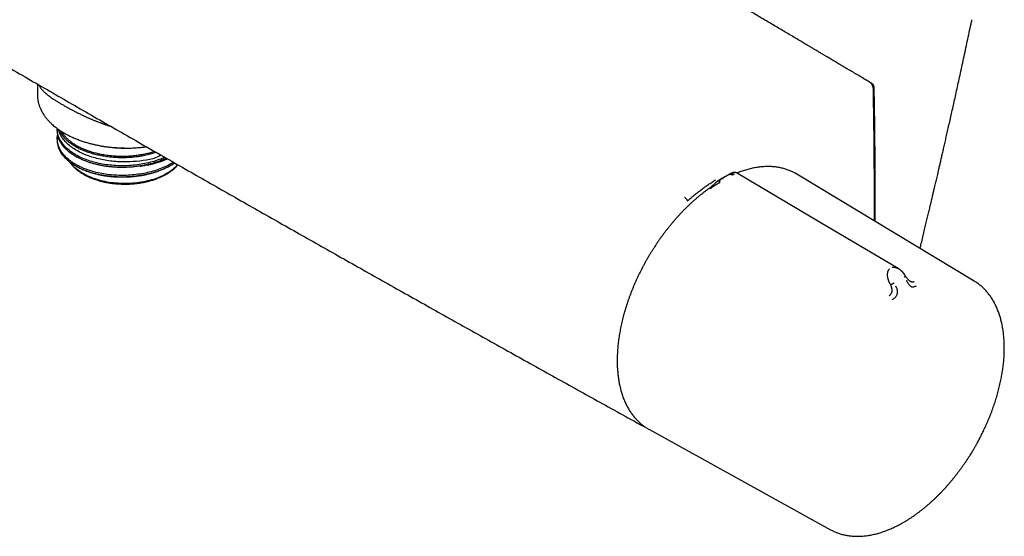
# Model space of a CAD drawing. Header units: millimetres. Extents: x 8 to 871, y 12 to 1888.
# Tile 2 of 114: x 719 to 871, y 81 to 161. Entities that reach past the tile are written whole.
import ezdxf

# ---------------------------------------------------------------- set-up
doc = ezdxf.new("R2010")
doc.units = ezdxf.units.MM

msp = doc.modelspace()

# ---------------------------------------------------------------- linework, layer by layer
at = {"color": 7, "linetype": 'Continuous', "lineweight": 30}
for p, q in [((722.12, 150.87), (722.12, 149.21)), ((850.33, 151.21), (850.41, 151.17)), ((728.09, 139.68), (728.22, 139.61)), ((829.01, 137.08), (828.11, 136.57)), ((829.01, 137.08), (829.02, 137.08)), ((839.17, 136.98), (838.93, 137.12)), ((866.52, 120.5), (839.17, 136.98)), ((826.99, 135.91), (827.08, 135.96)), ((827.04, 135.95), (827.01, 135.93)), ((828.08, 136.57), (828.05, 136.56)), ((821.87, 133.4), (821.88, 133.41)), ((853.53, 120.12), (853.62, 119.93)), ((815.1, 98.36), (815.08, 98.37)), ((816.39, 97.62), (816.44, 97.6)), ((816.4, 97.62), (816.44, 97.6)), ((816.44, 97.6), (844.38, 82.16))]:
    msp.add_line(p, q, dxfattribs=at)
at = {"color": 7, "linetype": 'Continuous', "lineweight": 30, "flags": 128}
for points in [[(743.75, 138.45), (743.68, 138.37), (743.53, 138.2), (743.35, 138.03), (743.17, 137.87), (742.98, 137.71), (742.78, 137.55), (742.57, 137.4), (742.35, 137.26), (742.12, 137.12), (741.88, 136.98), (741.64, 136.85), (741.38, 136.73), (741.12, 136.61), (740.85, 136.49), (740.57, 136.38), (740.29, 136.28), (740, 136.18), (739.7, 136.09), (739.4, 136.01), (739.09, 135.93), (738.78, 135.86), (738.46, 135.8), (738.14, 135.74), (737.82, 135.69), (737.49, 135.65), (737.17, 135.61), (736.83, 135.58), (736.5, 135.56), (736.17, 135.54), (735.83, 135.53), (735.5, 135.53), (735.16, 135.54), (734.83, 135.55), (734.5, 135.57), (734.17, 135.6), (733.84, 135.63), (733.51, 135.67), (733.18, 135.72), (732.86, 135.77), (732.55, 135.84), (732.23, 135.9), (731.92, 135.98), (731.62, 136.06), (731.32, 136.15), (731.03, 136.24), (730.74, 136.34), (730.46, 136.45), (730.19, 136.56), (729.92, 136.68), (729.66, 136.8), (729.41, 136.93), (729.17, 137.06), (728.94, 137.2), (728.71, 137.34), (728.5, 137.49), (728.29, 137.64), (728.1, 137.8), (727.91, 137.96), (727.74, 138.13), (727.57, 138.3), (727.42, 138.47), (727.28, 138.64), (727.17, 138.79)], [(854.81, 122.42), (842.77, 129.55), (829.88, 137.17)]]:
    msp.add_lwpolyline(points, dxfattribs=at)
at = {"color": 7, "linetype": 'Continuous', "lineweight": 30}
for points, knots in [([(850.36, 151.19), (850.08, 151.36), (849.53, 151.69), (848.73, 152.17), (847.95, 152.63), (847.2, 153.07), (846.48, 153.5), (845.79, 153.91), (845.15, 154.29), (844.55, 154.65), (844, 154.98), (843.46, 155.29), (842.96, 155.59), (842.48, 155.88), (842.02, 156.15), (841.59, 156.4), (841.18, 156.65), (840.8, 156.87), (840.44, 157.08), (840.1, 157.29), (839.35, 157.73), (838.17, 158.43), (836.55, 159.39), (834.89, 160.37), (833.22, 161.36), (828.1, 164.39), (819.97, 169.18), (808.84, 175.73), (797.45, 182.4), (785.39, 189.44), (772.64, 196.85), (760.09, 204.11), (747.73, 211.23), (735.56, 218.22), (723.39, 225.17), (711.71, 231.82), (700.52, 238.17), (693.09, 242.37), (688.93, 244.71), (688.05, 245.2), (687.17, 245.7), (686.3, 246.19), (685.44, 246.68), (684.63, 247.13), (683.87, 247.56), (683.17, 247.96), (682.61, 248.27), (682.2, 248.5), (681.94, 248.65), (681.68, 248.79), (681.42, 248.94), (681.16, 249.09), (680.85, 249.26), (680.5, 249.46), (680.09, 249.69), (679.64, 249.94), (679.17, 250.2), (678.66, 250.49), (678.13, 250.79), (677.58, 251.1), (677.01, 251.42), (676.41, 251.75), (675.78, 252.1), (675.13, 252.47), (674.44, 252.86), (673.73, 253.26), (672.99, 253.67), (672.22, 254.11), (671.42, 254.55), (670.6, 255.01), (669.76, 255.48), (668.89, 255.97), (668.3, 256.3), (668, 256.47)], [0, 0, 0, 0, 0.004586, 0.009011, 0.013275, 0.017379, 0.021322, 0.025104, 0.028726, 0.031905, 0.034948, 0.037857, 0.040631, 0.04327, 0.045774, 0.048143, 0.050377, 0.052476, 0.05444, 0.056279, 0.058096, 0.066758, 0.075706, 0.084812, 0.094017, 0.103224, 0.168981, 0.227694, 0.286406, 0.356302, 0.426198, 0.496094, 0.562813, 0.629531, 0.69625, 0.762969, 0.821681, 0.880394, 0.885216, 0.890038, 0.894861, 0.899679, 0.904412, 0.909028, 0.912992, 0.916866, 0.920649, 0.92211, 0.923557, 0.92499, 0.926409, 0.927825, 0.929331, 0.931406, 0.93366, 0.936093, 0.938704, 0.941493, 0.944461, 0.947423, 0.950544, 0.953823, 0.95726, 0.960857, 0.964612, 0.968526, 0.972598, 0.976829, 0.981219, 0.985685, 0.990303, 0.995075, 1, 1, 1, 1]), ([(631.79, 204.17), (632.26, 203.88), (633.76, 202.98), (637.52, 200.72), (643.05, 197.4), (649.8, 193.36), (656.56, 189.32), (663.33, 185.3), (670.1, 181.29), (676.88, 177.28), (683.66, 173.29), (690.44, 169.3), (697.24, 165.33), (704.04, 161.36), (710.84, 157.4), (717.65, 153.46), (724.47, 149.52), (731.29, 145.59), (738.12, 141.67), (744.95, 137.76), (751.78, 133.86), (758.63, 129.97), (765.48, 126.09), (772.33, 122.22), (779.19, 118.36), (786.05, 114.5), (792.92, 110.66), (799.8, 106.83), (806.67, 103.01), (811.78, 100.18), (814.58, 98.63), (815.09, 98.35)], [0, 0, 0, 0, 0.007783, 0.024902, 0.062086, 0.09927, 0.136455, 0.17364, 0.210826, 0.248011, 0.285197, 0.322384, 0.35957, 0.396757, 0.433943, 0.47113, 0.508317, 0.545504, 0.58269, 0.619877, 0.657064, 0.69425, 0.731436, 0.768623, 0.805808, 0.842994, 0.880179, 0.917364, 0.954548, 0.991732, 1, 1, 1, 1]), ([(858.17, 125.53), (858.22, 125.71), (858.34, 126.22), (858.54, 127.03), (858.76, 127.97), (858.98, 128.87), (859.18, 129.73), (859.38, 130.55), (859.57, 131.34), (859.74, 132.08), (859.91, 132.79), (860.07, 133.45), (860.21, 134.08), (860.34, 134.63), (860.46, 135.11), (860.55, 135.53), (860.65, 135.92), (860.74, 136.32), (860.84, 136.74), (860.95, 137.22), (861.07, 137.75), (861.21, 138.36), (861.36, 139), (861.51, 139.68), (861.68, 140.39), (861.85, 141.14), (862.03, 141.92), (862.22, 142.76), (862.42, 143.64), (862.63, 144.58), (862.85, 145.56), (863.08, 146.58), (863.32, 147.64), (863.56, 148.74), (863.81, 149.87), (864.07, 151.05), (864.34, 152.27), (864.61, 153.53), (864.89, 154.83), (865.17, 156.14), (865.46, 157.46), (865.74, 158.8), (865.98, 159.91), (866.12, 160.59), (866.17, 160.8)], [0, 0, 0, 0, 0.015325, 0.043217, 0.069999, 0.09567, 0.12023, 0.143678, 0.166016, 0.187243, 0.207359, 0.226364, 0.244259, 0.261042, 0.27345, 0.285172, 0.296214, 0.307386, 0.319246, 0.331794, 0.347966, 0.365153, 0.383358, 0.402578, 0.422815, 0.444068, 0.466338, 0.489623, 0.515108, 0.541707, 0.569422, 0.598252, 0.628197, 0.659257, 0.691432, 0.724722, 0.759127, 0.794647, 0.831281, 0.86903, 0.905643, 0.943247, 0.981841, 1, 1, 1, 1]), ([(722.31, 150.77), (722.32, 150.75), (722.35, 150.68), (722.42, 150.55), (722.52, 150.39), (722.65, 150.2), (722.81, 150.02), (722.99, 149.82), (723.18, 149.64), (723.33, 149.5), (723.46, 149.4), (723.55, 149.32), (723.64, 149.25), (723.73, 149.17), (723.83, 149.1), (723.92, 149.03), (724.02, 148.95), (724.19, 148.83), (724.44, 148.66), (724.8, 148.42), (725.2, 148.17), (725.62, 147.91), (726.05, 147.67), (726.46, 147.43), (726.88, 147.2), (727.32, 146.96), (727.79, 146.71), (728.29, 146.46), (728.82, 146.2), (729.37, 145.94), (729.81, 145.74), (730.12, 145.6), (730.3, 145.52), (730.49, 145.44), (730.68, 145.36), (730.88, 145.28), (731.08, 145.2), (731.28, 145.12), (731.48, 145.04), (731.67, 144.97), (731.87, 144.89), (732.07, 144.82), (732.24, 144.76), (732.43, 144.69), (732.68, 144.61), (732.99, 144.5), (733.24, 144.42), (733.39, 144.37), (733.43, 144.36)], [0, 0, 0, 0, 0.008539, 0.036212, 0.063725, 0.093033, 0.127193, 0.15925, 0.189205, 0.217063, 0.229294, 0.24142, 0.253443, 0.265363, 0.27718, 0.288896, 0.300509, 0.312022, 0.34755, 0.382102, 0.421989, 0.460556, 0.49784, 0.529735, 0.56251, 0.59619, 0.630797, 0.666351, 0.702873, 0.740381, 0.778889, 0.790533, 0.802429, 0.814575, 0.826973, 0.839624, 0.852526, 0.865681, 0.877962, 0.890455, 0.903161, 0.91608, 0.926887, 0.935532, 0.952668, 0.971983, 0.993477, 1, 1, 1, 1]), ([(850.97, 150.15), (850.96, 150.2), (850.96, 150.31), (850.91, 150.48), (850.85, 150.63), (850.77, 150.78), (850.68, 150.91), (850.58, 151.02), (850.48, 151.12), (850.4, 151.17), (850.36, 151.19)], [0, 0, 0, 0, 0.144253, 0.279185, 0.407497, 0.530881, 0.650585, 0.767773, 0.883732, 1, 1, 1, 1]), ([(850.41, 151.17), (850.44, 151.16), (850.49, 151.13), (850.58, 151.08), (850.65, 151.04), (850.69, 151.01)], [0, 0, 0, 0, 0.25308, 0.50616, 1, 1, 1, 1]), ([(850.69, 151.01), (850.71, 150.99), (850.75, 150.97), (850.81, 150.92), (850.87, 150.86), (850.92, 150.79), (850.96, 150.72), (850.99, 150.64), (851.02, 150.56), (851.04, 150.48), (851.04, 150.43), (851.04, 150.41)], [0, 0, 0, 0, 0.109331, 0.218661, 0.327996, 0.43733, 0.546595, 0.655859, 0.765096, 0.874333, 1, 1, 1, 1]), ([(851.04, 150.41), (851.05, 150.01), (851.09, 148.04), (851.14, 144.51), (851.18, 140.6), (851.2, 136.69), (851.21, 133.33), (851.2, 130.75), (851.2, 129.74)], [0, 0, 0, 0, 0.0567468, 0.283733, 0.5107193, 0.624212, 0.851202, 1, 1, 1, 1]), ([(722.11, 149.22), (722.12, 149.13), (722.12, 148.97), (722.14, 148.75), (722.16, 148.56), (722.18, 148.4), (722.21, 148.26), (722.23, 148.13), (722.26, 148.01), (722.3, 147.87), (722.35, 147.71), (722.4, 147.55), (722.46, 147.38), (722.54, 147.2), (722.61, 147.03), (722.68, 146.88), (722.74, 146.75), (722.81, 146.63), (722.88, 146.51), (722.94, 146.41), (722.99, 146.33), (723.05, 146.23), (723.13, 146.11), (723.22, 145.97), (723.32, 145.83), (723.43, 145.69), (723.55, 145.55), (723.67, 145.4), (723.81, 145.24), (723.95, 145.09), (724.09, 144.95), (724.27, 144.77), (724.49, 144.57), (724.74, 144.36), (724.98, 144.17), (725.2, 144), (725.39, 143.86), (725.56, 143.74), (725.71, 143.64), (725.86, 143.55), (726.01, 143.45), (726.18, 143.35), (726.39, 143.23), (726.61, 143.11), (726.85, 142.98), (727.1, 142.86), (727.35, 142.74), (727.72, 142.57), (728.22, 142.36), (728.84, 142.14), (729.44, 141.94), (730.01, 141.77), (730.59, 141.62), (731.17, 141.49), (731.77, 141.37), (732.38, 141.26), (733.01, 141.18), (733.66, 141.1), (734.32, 141.05), (734.9, 141.02), (735.38, 141), (735.78, 141), (736.19, 141), (736.62, 141.01), (737.08, 141.03), (737.57, 141.07), (738.07, 141.11), (738.53, 141.16), (738.8, 141.2), (738.91, 141.22)], [0, 0, 0, 0, 0.014022, 0.027171, 0.039492, 0.050826, 0.060747, 0.069245, 0.076399, 0.085744, 0.096333, 0.106946, 0.118002, 0.129802, 0.143145, 0.151214, 0.160217, 0.169312, 0.177299, 0.184171, 0.189966, 0.195403, 0.205151, 0.214923, 0.225576, 0.234906, 0.245589, 0.257468, 0.269294, 0.28079, 0.291999, 0.302939, 0.321747, 0.339304, 0.355486, 0.370311, 0.38383, 0.393646, 0.402764, 0.411188, 0.419909, 0.42981, 0.441598, 0.454545, 0.467686, 0.480871, 0.494098, 0.507368, 0.538772, 0.569561, 0.596769, 0.623233, 0.648953, 0.674449, 0.70038, 0.726746, 0.753547, 0.780782, 0.808453, 0.836566, 0.852506, 0.868595, 0.885456, 0.903523, 0.9228, 0.942915, 0.964203, 0.986667, 1, 1, 1, 1]), ([(851.14, 129.77), (851.14, 129.93), (851.14, 130.2), (851.14, 130.59), (851.14, 130.92), (851.14, 131.24), (851.14, 131.53), (851.14, 131.81), (851.14, 132.06), (851.14, 132.3), (851.14, 132.5), (851.14, 132.7), (851.14, 132.9), (851.14, 133.12), (851.14, 133.36), (851.14, 133.63), (851.14, 133.94), (851.14, 134.27), (851.14, 134.62), (851.14, 135), (851.13, 135.53), (851.13, 136.18), (851.13, 136.95), (851.12, 137.69), (851.12, 138.4), (851.12, 138.94), (851.11, 139.34), (851.11, 139.61), (851.11, 139.91), (851.11, 140.22), (851.1, 140.56), (851.1, 140.93), (851.1, 141.33), (851.09, 141.77), (851.09, 142.25), (851.08, 142.75), (851.07, 143.29), (851.07, 143.88), (851.06, 144.52), (851.05, 145.22), (851.04, 145.96), (851.03, 146.72), (851.01, 147.53), (851, 148.37), (850.98, 149.25), (850.97, 149.84), (850.97, 150.15)], [0, 0, 0, 0, 0.023279, 0.040583, 0.057204, 0.072734, 0.087172, 0.100913, 0.113494, 0.124916, 0.135178, 0.144319, 0.15385, 0.16455, 0.176419, 0.190108, 0.205081, 0.221336, 0.238875, 0.25769, 0.276813, 0.316525, 0.354515, 0.390783, 0.425328, 0.45815, 0.470811, 0.484088, 0.4985, 0.514049, 0.530734, 0.548554, 0.567511, 0.589676, 0.613215, 0.638129, 0.664417, 0.69208, 0.724577, 0.758787, 0.794708, 0.832342, 0.871688, 0.912747, 0.955517, 1, 1, 1, 1]), ([(725.15, 144.03), (725.15, 143.98), (725.14, 143.86), (725.14, 143.66), (725.16, 143.46), (725.19, 143.25), (725.22, 143.06), (725.26, 142.9), (725.31, 142.76), (725.35, 142.62), (725.4, 142.5), (725.44, 142.39), (725.49, 142.29), (725.54, 142.18), (725.6, 142.06), (725.68, 141.92), (725.78, 141.76), (725.87, 141.62), (725.95, 141.51), (726.02, 141.42), (726.08, 141.35), (726.12, 141.3), (726.13, 141.29)], [0, 0, 0, 0, 0.056013, 0.129247, 0.20354, 0.276178, 0.346504, 0.400099, 0.452205, 0.501708, 0.546437, 0.586319, 0.621399, 0.656392, 0.704128, 0.756386, 0.814036, 0.879462, 0.911394, 0.944899, 0.979958, 1, 1, 1, 1]), ([(725.23, 143.05), (725.22, 143.01), (725.2, 142.91), (725.17, 142.74), (725.15, 142.56), (725.14, 142.38), (725.15, 142.21), (725.15, 142.04), (725.17, 141.88), (725.2, 141.7), (725.24, 141.52), (725.29, 141.34), (725.35, 141.15), (725.42, 140.95), (725.51, 140.74), (725.63, 140.53), (725.74, 140.33), (725.85, 140.16), (725.96, 140.02), (726.04, 139.91), (726.09, 139.85), (726.1, 139.84)], [0, 0, 0, 0, 0.038321, 0.091532, 0.146591, 0.20303, 0.255309, 0.303943, 0.354117, 0.407056, 0.462599, 0.518438, 0.579293, 0.639883, 0.704152, 0.773129, 0.843195, 0.89225, 0.940558, 0.988112, 1, 1, 1, 1]), ([(743.1, 138.82), (742.81, 138.65), (742.24, 138.31), (741.27, 137.88), (740.22, 137.51), (739.11, 137.21), (737.95, 136.99), (736.76, 136.84), (735.56, 136.78), (734.36, 136.79), (733.17, 136.89), (732.02, 137.06), (730.91, 137.31), (730, 137.59), (729.28, 137.86), (728.72, 138.11), (728.22, 138.37), (727.76, 138.63), (727.26, 138.97), (726.72, 139.39), (726.19, 139.92), (725.76, 140.49), (725.44, 141.09), (725.23, 141.72), (725.17, 142.36), (725.17, 142.8), (725.23, 143.02), (725.23, 143.02)], [0, 0, 0, 0, 0.045994, 0.092639, 0.139284, 0.185929, 0.232574, 0.279219, 0.325864, 0.37251, 0.419155, 0.4658, 0.512445, 0.55909, 0.587087, 0.615085, 0.642982, 0.667732, 0.692692, 0.734745, 0.777381, 0.820598, 0.864398, 0.908781, 0.953745, 0.999291, 1, 1, 1, 1]), ([(741.75, 139.59), (741.46, 139.47), (740.83, 139.2), (739.79, 138.87), (738.66, 138.6), (737.49, 138.41), (736.3, 138.29), (735.09, 138.26), (733.89, 138.31), (732.72, 138.43), (731.58, 138.63), (730.5, 138.91), (729.48, 139.26), (728.55, 139.67), (727.7, 140.14), (726.97, 140.67), (726.35, 141.24), (725.85, 141.84), (725.48, 142.48), (725.26, 143.14), (725.16, 143.65), (725.19, 143.94), (725.19, 144)], [0, 0, 0, 0, 0.046402, 0.098506, 0.15061, 0.202714, 0.254818, 0.306922, 0.359026, 0.41113, 0.463234, 0.515338, 0.567442, 0.619546, 0.671653, 0.72376, 0.775868, 0.827975, 0.880083, 0.93219, 0.984298, 1, 1, 1, 1]), ([(741.2, 139.9), (741.06, 139.83), (739.89, 139.22), (737.51, 138.91), (734.72, 138.84), (732.53, 139.08), (730.45, 139.59), (728.55, 140.36), (726.98, 141.39), (725.81, 142.59), (725.49, 143.48), (725.33, 143.9)], [0, 0, 0, 0, 0.028231, 0.226338, 0.330032, 0.436495, 0.545727, 0.657725, 0.77249, 0.890021, 1, 1, 1, 1]), ([(740.46, 140.33), (740.4, 140.31), (740.21, 140.24), (739.89, 140.15), (739.48, 140.04), (739.08, 139.94), (738.66, 139.85), (738.17, 139.76), (737.6, 139.67), (737.01, 139.6), (736.5, 139.56), (736.06, 139.53), (735.63, 139.51), (735.19, 139.51), (734.68, 139.52), (734.1, 139.54), (733.51, 139.59), (733.01, 139.64), (732.59, 139.7), (732.18, 139.77), (731.77, 139.85), (731.37, 139.93), (730.97, 140.03), (730.57, 140.14), (730.19, 140.26), (729.81, 140.39), (729.4, 140.54), (728.94, 140.74), (728.45, 140.97), (727.98, 141.23), (727.59, 141.47), (727.27, 141.69), (727.01, 141.89), (726.77, 142.09), (726.55, 142.29), (726.31, 142.54), (726.05, 142.84), (725.83, 143.14), (725.67, 143.41), (725.55, 143.62), (725.49, 143.75), (725.47, 143.81)], [0, 0, 0, 0, 0.010509, 0.034126, 0.056976, 0.079825, 0.102834, 0.125843, 0.160812, 0.195923, 0.219541, 0.24239, 0.265239, 0.288248, 0.311257, 0.346226, 0.381338, 0.404956, 0.427703, 0.450529, 0.473394, 0.496547, 0.519741, 0.543229, 0.566759, 0.590377, 0.613124, 0.647538, 0.682087, 0.717056, 0.752168, 0.775786, 0.798635, 0.821484, 0.844493, 0.867502, 0.902471, 0.937583, 0.9612, 0.984049, 1, 1, 1, 1]), ([(725.47, 143.8), (725.49, 143.77), (725.53, 143.68), (725.61, 143.52), (725.73, 143.32), (725.87, 143.1), (726, 142.93), (726.09, 142.82), (726.12, 142.79)], [0, 0, 0, 0, 0.099307, 0.266805, 0.464709, 0.677182, 0.894074, 1, 1, 1, 1]), ([(725.79, 143.59), (725.8, 143.58), (725.87, 143.45), (726.05, 143.21), (726.31, 142.88), (726.62, 142.55), (726.96, 142.23), (727.34, 141.93), (727.76, 141.63), (728.06, 141.44), (728.22, 141.35)], [0, 0, 0, 0, 0.01888, 0.153546, 0.290043, 0.428372, 0.568532, 0.710523, 0.854346, 1, 1, 1, 1]), ([(738.91, 138.42), (738.85, 138.4), (738.74, 138.38), (738.58, 138.35), (738.42, 138.32), (738.25, 138.29), (738.08, 138.26), (737.9, 138.23), (737.63, 138.19), (737.29, 138.15), (736.9, 138.1), (736.5, 138.07), (736.09, 138.04), (735.67, 138.03), (735.3, 138.02), (735, 138.02), (734.76, 138.03), (734.56, 138.03), (734.34, 138.04), (734.11, 138.06), (733.86, 138.07), (733.61, 138.09), (733.33, 138.12), (733.04, 138.15), (732.77, 138.19), (732.53, 138.22), (732.31, 138.26), (732.1, 138.3), (731.91, 138.33), (731.73, 138.37), (731.57, 138.4), (731.4, 138.44), (731.22, 138.48), (731, 138.54), (730.75, 138.6), (730.5, 138.67), (730.25, 138.75), (730, 138.83), (729.75, 138.92), (729.48, 139.03), (729.2, 139.14), (728.92, 139.26), (728.67, 139.38), (728.45, 139.49), (728.25, 139.59), (728.05, 139.71), (727.83, 139.83), (727.66, 139.94), (727.53, 140.03), (727.45, 140.09), (727.36, 140.14), (727.28, 140.21), (727.19, 140.27), (727.11, 140.33), (726.98, 140.43), (726.83, 140.56), (726.66, 140.71), (726.52, 140.84), (726.4, 140.96), (726.31, 141.06), (726.23, 141.14), (726.17, 141.21), (726.12, 141.27), (726.06, 141.34), (725.99, 141.43), (725.91, 141.55), (725.81, 141.69), (725.71, 141.84), (725.63, 142), (725.54, 142.16), (725.47, 142.31), (725.43, 142.42), (725.41, 142.46), (725.41, 142.46)], [0, 0, 0, 0, 0.0097252, 0.0194681, 0.0292286, 0.0390068, 0.0488024, 0.0586155, 0.0713815, 0.0952211, 0.1176843, 0.1387715, 0.1648574, 0.1884764, 0.2096288, 0.2283156, 0.2402481, 0.2509747, 0.2630022, 0.2775602, 0.2907745, 0.305552, 0.321893, 0.3397982, 0.3552334, 0.3695333, 0.3829696, 0.395542, 0.4072502, 0.4180941, 0.4280736, 0.4371885, 0.448873, 0.4626003, 0.4783702, 0.4961825, 0.5116105, 0.5282987, 0.5462465, 0.5629803, 0.5853014, 0.6058242, 0.6245495, 0.6414782, 0.6566111, 0.6728401, 0.6910408, 0.7112138, 0.7184511, 0.7259121, 0.7335969, 0.7415055, 0.7496379, 0.7579941, 0.7665742, 0.7865608, 0.8047589, 0.8211682, 0.8357884, 0.8461964, 0.855459, 0.8635762, 0.8705477, 0.8763734, 0.8873666, 0.9006662, 0.9162717, 0.9341827, 0.9498727, 0.9669851, 0.9855194, 0.9995866, 1, 1, 1, 1]), ([(728.22, 141.35), (728.23, 141.34), (728.24, 141.34), (728.26, 141.33), (728.29, 141.31), (728.35, 141.28), (728.43, 141.24), (728.53, 141.18), (728.66, 141.12), (728.81, 141.05), (728.98, 140.97), (729.16, 140.9), (729.33, 140.83), (729.49, 140.76), (729.66, 140.7), (729.85, 140.63), (730.02, 140.57), (730.26, 140.49), (730.56, 140.4), (730.92, 140.3), (731.26, 140.21), (731.59, 140.14), (731.96, 140.06), (732.38, 139.99), (732.84, 139.92), (733.3, 139.86), (733.77, 139.82), (734.22, 139.79), (734.68, 139.77), (735.14, 139.76), (735.59, 139.77), (736.04, 139.78), (736.49, 139.81), (736.93, 139.85), (737.32, 139.89), (737.68, 139.94), (737.98, 139.99), (738.28, 140.04), (738.58, 140.09), (738.92, 140.16), (739.27, 140.24), (739.61, 140.33), (739.91, 140.41), (740.09, 140.47), (740.18, 140.49)], [0, 0, 0, 0, 0.002305, 0.004515, 0.00663, 0.012819, 0.022078, 0.032739, 0.045767, 0.061162, 0.078923, 0.09905, 0.11351, 0.128985, 0.145475, 0.162978, 0.180401, 0.193927, 0.228227, 0.259717, 0.288397, 0.314269, 0.343677, 0.380253, 0.417941, 0.455054, 0.491592, 0.527134, 0.562307, 0.598859, 0.632783, 0.667812, 0.702853, 0.736587, 0.769951, 0.795905, 0.820292, 0.842123, 0.866552, 0.893581, 0.925089, 0.953456, 0.977696, 1, 1, 1, 1]), ([(735.49, 141), (735.48, 141), (735.24, 140.99), (734.85, 141), (734.33, 141.02), (733.9, 141.04), (733.47, 141.08), (733.05, 141.13), (732.56, 141.19), (732, 141.29), (731.45, 141.4), (730.98, 141.52), (730.73, 141.59), (730.6, 141.62)], [0, 0, 0, 0, 0.010227, 0.140604, 0.2283, 0.313143, 0.397987, 0.483424, 0.56886, 0.698708, 0.829084, 0.916781, 1, 1, 1, 1]), ([(728.22, 138.12), (728.13, 138.17), (727.95, 138.27), (727.7, 138.42), (727.46, 138.58), (727.23, 138.75), (727, 138.92), (726.79, 139.1), (726.59, 139.28), (726.4, 139.46), (726.23, 139.65), (726.07, 139.84), (725.92, 140.03), (725.79, 140.23), (725.67, 140.43), (725.56, 140.64), (725.46, 140.84), (725.39, 141.01), (725.36, 141.1), (725.36, 141.12)], [0, 0, 0, 0, 0.060541, 0.121083, 0.181946, 0.24281, 0.304336, 0.365862, 0.427726, 0.48959, 0.550131, 0.610673, 0.671536, 0.7324, 0.793926, 0.855451, 0.917316, 0.97918, 1, 1, 1, 1]), ([(728.22, 139.61), (728.07, 139.7), (727.9, 139.8), (727.74, 139.91), (727.72, 139.92)], [0, 0, 0, 0, 0.879926, 1, 1, 1, 1]), ([(727.1, 138.85), (727.12, 138.81), (727.18, 138.74), (727.26, 138.62), (727.38, 138.48), (727.5, 138.32), (727.64, 138.17), (727.8, 138.02), (727.95, 137.88), (728.1, 137.74), (728.25, 137.62), (728.41, 137.5), (728.57, 137.38), (728.73, 137.27), (728.9, 137.16), (729.05, 137.07), (729.19, 136.98), (729.32, 136.91), (729.43, 136.85), (729.53, 136.8), (729.63, 136.75), (729.75, 136.69), (729.88, 136.62), (730.08, 136.53), (730.35, 136.41), (730.7, 136.28), (731.07, 136.15), (731.45, 136.03), (731.84, 135.92), (732.26, 135.81), (732.71, 135.72), (733.2, 135.63), (733.7, 135.56), (734.23, 135.51), (734.77, 135.47), (735.3, 135.45), (735.84, 135.45), (736.38, 135.46), (736.92, 135.5), (737.45, 135.56), (737.97, 135.63), (738.48, 135.72), (738.93, 135.81), (739.3, 135.91), (739.62, 135.99), (739.92, 136.08), (740.22, 136.18), (740.51, 136.29), (740.79, 136.39), (741.05, 136.5), (741.29, 136.61), (741.5, 136.72), (741.69, 136.81), (741.84, 136.89), (741.95, 136.95), (742.03, 137), (742.08, 137.03), (742.12, 137.06), (742.16, 137.08), (742.19, 137.09), (742.23, 137.12), (742.29, 137.15), (742.37, 137.21), (742.48, 137.28), (742.59, 137.36), (742.78, 137.49), (743.03, 137.68), (743.32, 137.94), (743.55, 138.17), (743.7, 138.34), (743.76, 138.41), (743.78, 138.43)], [0, 0, 0, 0, 0.008381, 0.019385, 0.031991, 0.045944, 0.060033, 0.074102, 0.08815, 0.100426, 0.112685, 0.124929, 0.137158, 0.14937, 0.161214, 0.171706, 0.180791, 0.190196, 0.197388, 0.202832, 0.208883, 0.216224, 0.224591, 0.233983, 0.252468, 0.272461, 0.293961, 0.313476, 0.334085, 0.355788, 0.378586, 0.402479, 0.427467, 0.453074, 0.47867, 0.504254, 0.529826, 0.555388, 0.580938, 0.606479, 0.63201, 0.657533, 0.683048, 0.699375, 0.715699, 0.73202, 0.748339, 0.764655, 0.780812, 0.79578, 0.810652, 0.823857, 0.835393, 0.845259, 0.853456, 0.857534, 0.861023, 0.863922, 0.866232, 0.867952, 0.870162, 0.87421, 0.880183, 0.888074, 0.896743, 0.905342, 0.93051, 0.955134, 0.980338, 0.995076, 1, 1, 1, 1]), ([(727.18, 138.78), (727.19, 138.78), (727.22, 138.73), (727.29, 138.63), (727.35, 138.55), (727.38, 138.52)], [0, 0, 0, 0, 0.095551, 0.560572, 1, 1, 1, 1]), ([(728.22, 138.12), (728.1, 138.2), (727.85, 138.34), (727.58, 138.52), (727.45, 138.63), (727.42, 138.65)], [0, 0, 0, 0, 0.438381, 0.87403, 1, 1, 1, 1]), ([(728.19, 138.16), (728.2, 138.15), (728.3, 138.1), (728.49, 138), (728.77, 137.86), (729.07, 137.72), (729.38, 137.59), (729.75, 137.45), (730.17, 137.3), (730.67, 137.15), (731.17, 137.01), (731.7, 136.9), (732.23, 136.79), (732.77, 136.71), (733.32, 136.64), (733.88, 136.59), (734.43, 136.56), (734.98, 136.55), (735.53, 136.55), (736.08, 136.57), (736.62, 136.6), (737.15, 136.65), (737.68, 136.72), (738.19, 136.8), (738.71, 136.89), (739.22, 137.01), (739.72, 137.14), (740.22, 137.28), (740.72, 137.45), (741.2, 137.63), (741.67, 137.83), (742.08, 138.02), (742.42, 138.2), (742.71, 138.36), (742.99, 138.52), (743.18, 138.64), (743.27, 138.71), (743.28, 138.71)], [0, 0, 0, 0, 0.003045, 0.024513, 0.047249, 0.070412, 0.09361, 0.116882, 0.150144, 0.183722, 0.217441, 0.251202, 0.28495, 0.318635, 0.352205, 0.385614, 0.418817, 0.451752, 0.484385, 0.516687, 0.548686, 0.580496, 0.612075, 0.643398, 0.674914, 0.706798, 0.739047, 0.77166, 0.804644, 0.838007, 0.871759, 0.905807, 0.928632, 0.95154, 0.974515, 0.997419, 1, 1, 1, 1]), ([(743.3, 138.7), (743.27, 138.68), (743.22, 138.65), (743.14, 138.6), (743.08, 138.56), (743.03, 138.53), (742.98, 138.5), (742.92, 138.46), (742.86, 138.43), (742.73, 138.35), (742.52, 138.23), (742.16, 138.04), (741.85, 137.89), (741.6, 137.78), (741.49, 137.74), (741.37, 137.69), (741.15, 137.6), (740.85, 137.48), (740.49, 137.36), (740.13, 137.24), (739.79, 137.15), (739.47, 137.06), (739.18, 136.99), (738.92, 136.93), (738.69, 136.88), (738.5, 136.84), (738.28, 136.8), (738.03, 136.76), (737.74, 136.72), (737.44, 136.68), (737.12, 136.64), (736.85, 136.61), (736.63, 136.59), (736.46, 136.58), (736.3, 136.57), (736.14, 136.56), (735.99, 136.55), (735.86, 136.55), (735.73, 136.54), (735.59, 136.54), (735.45, 136.54), (735.31, 136.53), (735.2, 136.53), (735.09, 136.53), (734.98, 136.54), (734.83, 136.54), (734.64, 136.54), (734.43, 136.55), (734.18, 136.56), (733.91, 136.58), (733.6, 136.6), (733.35, 136.63), (733.15, 136.65), (733.04, 136.66), (732.94, 136.68), (732.83, 136.69), (732.73, 136.71), (732.63, 136.72), (732.36, 136.76), (731.94, 136.83), (731.38, 136.95), (730.84, 137.09), (730.44, 137.2), (730.16, 137.29), (729.99, 137.35), (729.82, 137.41), (729.64, 137.48), (729.41, 137.56), (729.17, 137.66), (728.92, 137.77), (728.7, 137.87), (728.51, 137.97), (728.36, 138.05), (728.26, 138.1), (728.22, 138.12)], [0, 0, 0, 0, 0.007418, 0.014905, 0.019967, 0.022442, 0.027523, 0.032596, 0.037659, 0.042712, 0.065159, 0.087421, 0.127333, 0.135102, 0.142848, 0.150571, 0.16152, 0.188201, 0.21307, 0.236125, 0.258816, 0.279427, 0.297959, 0.314411, 0.328785, 0.340048, 0.351254, 0.368263, 0.38591, 0.404195, 0.423118, 0.442678, 0.452406, 0.462869, 0.472748, 0.48204, 0.490748, 0.49887, 0.506406, 0.513357, 0.523096, 0.531389, 0.538236, 0.543636, 0.550199, 0.558977, 0.56997, 0.583176, 0.597623, 0.614028, 0.632392, 0.652714, 0.660949, 0.667319, 0.673648, 0.679939, 0.686189, 0.6924, 0.698572, 0.73624, 0.772363, 0.806496, 0.842027, 0.853484, 0.86508, 0.876814, 0.889415, 0.904623, 0.925568, 0.944493, 0.9614, 0.976287, 0.989154, 1, 1, 1, 1]), ([(742.19, 139.34), (742.07, 139.28), (741.82, 139.17), (741.45, 139.02), (741.08, 138.89), (740.72, 138.77), (740.38, 138.67), (740.06, 138.58), (739.77, 138.51), (739.49, 138.44), (739.24, 138.42), (738.98, 138.27), (738.9, 138.48), (738.73, 138.26), (738.55, 138.29), (738.38, 138.25), (738.24, 138.24), (738.14, 138.23), (738.07, 138.22), (738.03, 138.22), (738.01, 138.22), (738.01, 138.23), (738.01, 138.23), (738.01, 138.23), (738.01, 138.23), (738.01, 138.23), (738.01, 138.23), (738.01, 138.23), (738.02, 138.23), (738.03, 138.23), (738.06, 138.24), (738.12, 138.26), (738.21, 138.27), (738.34, 138.3), (738.5, 138.33), (738.69, 138.37), (738.83, 138.4), (738.91, 138.42)], [0, 0, 0, 0, 0.082906, 0.164814, 0.24192, 0.314226, 0.381729, 0.443354, 0.500347, 0.552709, 0.600439, 0.649055, 0.669622, 0.704974, 0.741631, 0.772309, 0.79701, 0.815737, 0.828498, 0.835323, 0.836123, 0.836397, 0.836598, 0.836678, 0.836751, 0.836824, 0.836904, 0.837105, 0.83738, 0.839338, 0.842754, 0.854034, 0.871276, 0.89449, 0.923681, 0.958851, 1, 1, 1, 1]), ([(741.99, 139.45), (741.91, 139.41), (741.73, 139.33), (741.43, 139.2), (741.09, 139.06), (740.75, 138.94), (740.4, 138.82), (740.04, 138.7), (739.67, 138.6), (739.29, 138.5), (739.03, 138.44), (738.91, 138.42)], [0, 0, 0, 0, 0.086404, 0.199248, 0.312091, 0.425597, 0.539103, 0.653977, 0.768852, 0.884426, 1, 1, 1, 1]), ([(838.92, 137.13), (838.84, 137.17), (838.67, 137.26), (838.41, 137.39), (838.13, 137.51), (837.85, 137.62), (837.57, 137.72), (837.28, 137.81), (836.98, 137.89), (836.68, 137.96), (836.37, 138.02), (836.06, 138.07), (835.75, 138.11), (835.43, 138.14), (835.1, 138.15), (834.77, 138.16), (834.44, 138.16), (834.1, 138.14), (833.76, 138.11), (833.41, 138.08), (833.07, 138.03), (832.71, 137.97), (832.36, 137.9), (832, 137.82), (831.65, 137.73), (831.28, 137.62), (830.92, 137.51), (830.55, 137.39), (830.22, 137.27), (830.01, 137.18), (829.93, 137.15)], [0, 0, 0, 0, 0.0331682, 0.0683844, 0.1036717, 0.1390348, 0.1744778, 0.210004, 0.2456162, 0.2813163, 0.3171055, 0.3529837, 0.3889505, 0.4250044, 0.461143, 0.4973636, 0.5336625, 0.5700359, 0.6064795, 0.6429886, 0.6795586, 0.7161849, 0.7528626, 0.7895874, 0.8263548, 0.863161, 0.9000021, 0.9368749, 0.9737762, 1, 1, 1, 1]), ([(828.71, 136.9), (828.74, 136.92), (828.79, 136.95), (828.89, 136.97), (828.98, 136.97), (829.07, 136.95), (829.16, 136.93), (829.24, 136.9), (829.3, 136.86), (829.33, 136.85)], [0, 0, 0, 0, 0.17829, 0.350569, 0.517442, 0.639739, 0.760301, 0.88002, 1, 1, 1, 1]), ([(828.84, 136.98), (828.88, 137), (828.95, 137.04), (829.06, 137.07), (829.17, 137.08), (829.27, 137.07), (829.36, 137.05), (829.45, 137.02), (829.52, 136.99), (829.55, 136.98)], [0, 0, 0, 0, 0.178355, 0.350948, 0.518123, 0.64047, 0.760866, 0.880266, 1, 1, 1, 1]), ([(829.89, 137.17), (829.86, 137.19), (829.8, 137.22), (829.72, 137.24), (829.65, 137.26), (829.59, 137.26), (829.53, 137.26), (829.48, 137.26), (829.43, 137.25), (829.4, 137.25), (829.37, 137.24), (829.35, 137.23), (829.31, 137.22), (829.26, 137.2), (829.2, 137.18), (829.12, 137.14), (829.05, 137.1), (829.02, 137.08)], [0, 0, 0, 0, 0.099313, 0.186323, 0.260398, 0.320244, 0.380108, 0.434498, 0.485828, 0.522197, 0.539705, 0.557719, 0.599323, 0.652961, 0.747026, 0.867822, 1, 1, 1, 1]), ([(822.33, 132.85), (822.33, 132.85), (822.33, 132.85), (822.33, 132.85), (822.34, 132.85), (822.34, 132.86), (822.34, 132.86), (822.35, 132.87), (822.36, 132.87), (822.37, 132.89), (822.41, 132.93), (822.49, 133), (822.65, 133.14), (822.87, 133.34), (823.14, 133.57), (823.41, 133.79), (823.68, 134.01), (823.95, 134.22), (824.22, 134.43), (824.49, 134.63), (824.75, 134.82), (825.01, 135.01), (825.27, 135.19), (825.54, 135.38), (825.82, 135.56), (826.11, 135.75), (826.41, 135.94), (826.61, 136.07), (826.71, 136.13)], [0, 0, 0, 0, 0.000026, 0.000064, 0.000179, 0.000565, 0.001967, 0.002997, 0.00393, 0.007855, 0.015704, 0.031394, 0.06275, 0.125373, 0.187456, 0.250374, 0.311107, 0.372944, 0.435903, 0.500004, 0.556477, 0.614653, 0.674542, 0.736154, 0.799499, 0.864583, 0.931414, 1, 1, 1, 1]), ([(826.99, 135.91), (826.95, 135.89), (826.89, 135.85), (826.8, 135.78), (826.73, 135.73), (826.67, 135.67), (826.6, 135.61), (826.52, 135.53), (826.43, 135.44), (826.35, 135.36), (826.27, 135.29), (826.19, 135.22), (826.1, 135.14), (826.03, 135.08), (825.98, 135.03), (825.94, 135), (825.88, 134.95), (825.81, 134.89), (825.71, 134.82), (825.64, 134.77), (825.61, 134.74)], [0, 0, 0, 0, 0.0686411, 0.1322961, 0.1825448, 0.2231912, 0.2656071, 0.3307693, 0.4036277, 0.4611421, 0.5133463, 0.572722, 0.6377824, 0.6950512, 0.7271097, 0.7543587, 0.7901753, 0.8445203, 0.9173549, 1, 1, 1, 1]), ([(827.27, 135.66), (827.27, 135.66), (827.27, 135.66), (827.26, 135.66), (827.25, 135.65), (827.22, 135.64), (827.2, 135.62), (827.17, 135.61), (827.14, 135.59), (827.1, 135.57), (827.06, 135.54), (827.01, 135.52), (826.96, 135.49), (826.9, 135.45), (826.83, 135.42), (826.77, 135.38), (826.71, 135.34), (826.65, 135.31), (826.58, 135.27), (826.49, 135.21), (826.38, 135.14), (826.28, 135.08), (826.19, 135.01), (826.09, 134.94), (826, 134.87), (825.91, 134.79), (825.85, 134.75), (825.81, 134.72)], [0, 0, 0, 0, 0.000491, 0.00471, 0.016802, 0.036352, 0.063454, 0.085777, 0.11155, 0.140815, 0.173611, 0.209978, 0.249949, 0.297272, 0.342372, 0.385211, 0.42576, 0.464008, 0.499949, 0.569696, 0.634789, 0.69535, 0.751727, 0.809513, 0.868827, 0.931234, 1, 1, 1, 1]), ([(827.07, 135.97), (827.33, 136.13), (827.67, 136.35), (828.02, 136.53), (828.1, 136.58)], [0, 0, 0, 0, 0.746807, 1, 1, 1, 1]), ([(828.05, 136.56), (827.85, 136.44), (827.53, 136.26), (827.23, 136.07), (827.12, 136)], [0, 0, 0, 0, 0.646629, 1, 1, 1, 1]), ([(827.45, 136.17), (827.43, 136.16), (827.39, 136.13), (827.34, 136.08), (827.3, 136.02), (827.26, 135.95), (827.24, 135.88), (827.23, 135.81), (827.24, 135.73), (827.26, 135.68), (827.27, 135.66)], [0, 0, 0, 0, 0.13159, 0.266336, 0.400877, 0.532059, 0.6574, 0.775759, 0.888356, 1, 1, 1, 1]), ([(827.42, 136.15), (827.42, 136.15), (827.41, 136.14), (827.4, 136.14), (827.39, 136.14)], [0, 0, 0, 0, 0.449185, 1, 1, 1, 1]), ([(825.61, 134.75), (825.6, 134.74), (825.46, 134.64), (825.21, 134.46), (824.86, 134.19), (824.51, 133.92), (824.16, 133.64), (823.82, 133.35), (823.47, 133.05), (823.13, 132.75), (822.79, 132.44), (822.45, 132.12), (822.12, 131.79), (821.78, 131.46), (821.46, 131.12), (821.13, 130.77), (820.81, 130.42), (820.49, 130.06), (820.17, 129.7), (819.86, 129.33), (819.55, 128.95), (819.24, 128.57), (818.94, 128.18), (818.64, 127.79), (818.35, 127.39), (818.06, 126.99), (817.78, 126.58), (817.5, 126.17), (817.23, 125.75), (816.96, 125.33), (816.69, 124.91), (816.43, 124.48), (816.18, 124.05), (815.93, 123.62), (815.69, 123.18), (815.46, 122.74), (815.23, 122.3), (815, 121.85), (814.78, 121.4), (814.57, 120.96), (814.37, 120.51), (814.17, 120.05), (813.97, 119.6), (813.79, 119.15), (813.61, 118.69), (813.44, 118.23), (813.27, 117.78), (813.11, 117.32), (812.96, 116.86), (812.81, 116.41), (812.68, 115.95), (812.54, 115.5), (812.42, 115.04), (812.31, 114.59), (812.2, 114.14), (812.1, 113.69), (812, 113.24), (811.92, 112.79), (811.84, 112.34), (811.77, 111.9), (811.7, 111.46), (811.65, 111.03), (811.6, 110.59), (811.56, 110.16), (811.53, 109.73), (811.51, 109.31), (811.49, 108.89), (811.48, 108.53), (811.48, 108.32), (811.48, 108.24)], [0, 0, 0, 0, 0.002022, 0.017262, 0.0325, 0.047736, 0.062971, 0.078205, 0.093437, 0.108668, 0.123897, 0.139124, 0.154351, 0.169576, 0.184799, 0.200021, 0.215242, 0.230462, 0.245681, 0.260899, 0.276116, 0.291332, 0.306547, 0.321761, 0.336975, 0.352188, 0.3674, 0.382612, 0.397824, 0.413035, 0.428246, 0.443457, 0.458668, 0.473878, 0.489089, 0.5043, 0.519511, 0.534723, 0.549934, 0.565147, 0.580359, 0.595572, 0.610786, 0.626001, 0.641216, 0.656432, 0.671649, 0.686867, 0.702086, 0.717306, 0.732528, 0.747751, 0.762975, 0.7782, 0.793427, 0.808655, 0.823885, 0.839117, 0.85435, 0.869584, 0.884821, 0.900059, 0.915298, 0.930539, 0.945782, 0.961026, 0.976272, 0.991519, 1, 1, 1, 1]), ([(822.33, 132.85), (822.32, 132.89), (822.3, 132.96), (822.22, 133.08), (822.13, 133.19), (822.04, 133.28), (821.95, 133.35), (821.9, 133.39), (821.87, 133.4)], [0, 0, 0, 0, 0.1770908, 0.3670467, 0.5627414, 0.7151965, 0.8619853, 1, 1, 1, 1]), ([(853.53, 120.12), (853.53, 120.12), (853.53, 120.12), (853.52, 120.13), (853.52, 120.14), (853.5, 120.17), (853.48, 120.21), (853.46, 120.26), (853.44, 120.31), (853.41, 120.36), (853.39, 120.42), (853.37, 120.48), (853.34, 120.55), (853.31, 120.63), (853.29, 120.71), (853.26, 120.8), (853.24, 120.89), (853.22, 120.97), (853.2, 121.05), (853.19, 121.12), (853.18, 121.19), (853.17, 121.25), (853.16, 121.37), (853.16, 121.55), (853.18, 121.76), (853.22, 121.94), (853.27, 122.09), (853.32, 122.2), (853.39, 122.3), (853.44, 122.35), (853.46, 122.38)], [0, 0, 0, 0, 0.000168, 0.001366, 0.004586, 0.016604, 0.036112, 0.063203, 0.082134, 0.103609, 0.127658, 0.154313, 0.183606, 0.215573, 0.250246, 0.287921, 0.3238, 0.357845, 0.390021, 0.420298, 0.448652, 0.475062, 0.499511, 0.598576, 0.690501, 0.775234, 0.835888, 0.893464, 0.948098, 1, 1, 1, 1]), ([(853.87, 122.61), (853.91, 122.62), (853.98, 122.64), (854.1, 122.65), (854.22, 122.64), (854.33, 122.62), (854.42, 122.59), (854.5, 122.57), (854.57, 122.54), (854.64, 122.51), (854.71, 122.47), (854.77, 122.44), (854.8, 122.43), (854.81, 122.42)], [0, 0, 0, 0, 0.1180582, 0.2428255, 0.3748194, 0.5143704, 0.5870644, 0.6617034, 0.7382911, 0.8168255, 0.8973006, 0.9797068, 1, 1, 1, 1]), ([(855.94, 121.27), (855.91, 121.32), (855.85, 121.41), (855.77, 121.53), (855.7, 121.62), (855.65, 121.68), (855.61, 121.73), (855.57, 121.78), (855.52, 121.84), (855.47, 121.9), (855.4, 121.96), (855.33, 122.03), (855.26, 122.09), (855.2, 122.15), (855.14, 122.2), (855.09, 122.24), (855.05, 122.26), (855.02, 122.29), (854.98, 122.31), (854.94, 122.34), (854.89, 122.38), (854.84, 122.4), (854.82, 122.42)], [0, 0, 0, 0, 0.108785, 0.204428, 0.267731, 0.313543, 0.34918, 0.389757, 0.435751, 0.486154, 0.536707, 0.602301, 0.66258, 0.71307, 0.769926, 0.800432, 0.830721, 0.856807, 0.878687, 0.903891, 0.948077, 1, 1, 1, 1]), ([(853.42, 118.24), (853.45, 118.27), (853.51, 118.31), (853.58, 118.38), (853.63, 118.44), (853.66, 118.48), (853.69, 118.52), (853.73, 118.59), (853.78, 118.67), (853.82, 118.78), (853.85, 118.9), (853.86, 118.99), (853.86, 119.06), (853.86, 119.12), (853.86, 119.17), (853.85, 119.23), (853.84, 119.29), (853.83, 119.35), (853.82, 119.42), (853.8, 119.48), (853.78, 119.56), (853.74, 119.67), (853.69, 119.79), (853.65, 119.88), (853.62, 119.93)], [0, 0, 0, 0, 0.0690267, 0.1342296, 0.1651332, 0.1947901, 0.223143, 0.2501515, 0.3164057, 0.3798971, 0.4408684, 0.4994814, 0.5272826, 0.5560281, 0.5857352, 0.6164164, 0.64808, 0.6807304, 0.7143677, 0.7489886, 0.7894178, 0.8450048, 0.9153948, 1, 1, 1, 1]), ([(853.62, 119.93), (853.64, 119.94), (853.67, 119.96), (853.73, 119.99), (853.8, 120.03), (853.88, 120.07), (853.96, 120.11), (854.03, 120.15), (854.11, 120.18), (854.16, 120.2), (854.18, 120.22)], [0, 0, 0, 0, 0.111205, 0.223375, 0.341492, 0.466821, 0.598192, 0.733051, 0.86815, 1, 1, 1, 1]), ([(855.73, 121.11), (855.75, 121.12), (855.79, 121.15), (855.84, 121.19), (855.88, 121.22), (855.91, 121.24), (855.93, 121.26), (855.94, 121.27), (855.94, 121.27), (855.94, 121.27)], [0, 0, 0, 0, 0.166484, 0.337069, 0.507352, 0.67323, 0.831479, 0.980621, 1, 1, 1, 1]), ([(856.62, 120.5), (856.61, 120.51), (856.59, 120.52), (856.56, 120.53), (856.53, 120.55), (856.5, 120.58), (856.47, 120.6), (856.43, 120.64), (856.37, 120.7), (856.28, 120.8), (856.18, 120.92), (856.06, 121.08), (855.98, 121.2), (855.94, 121.27)], [0, 0, 0, 0, 0.063426, 0.127568, 0.181282, 0.226311, 0.264303, 0.297554, 0.380527, 0.492651, 0.634466, 0.806942, 1, 1, 1, 1]), ([(856.05, 120.61), (856.06, 120.6), (856.07, 120.58), (856.11, 120.53), (856.16, 120.45), (856.23, 120.34), (856.31, 120.2), (856.4, 120.06), (856.5, 119.92), (856.59, 119.79), (856.71, 119.68), (856.86, 119.61), (857.03, 119.59), (857.21, 119.63), (857.41, 119.69), (857.54, 119.74), (857.61, 119.77)], [0, 0, 0, 0, 0.007539, 0.032602, 0.07418, 0.124929, 0.188679, 0.265565, 0.331914, 0.405634, 0.486045, 0.573984, 0.669568, 0.772326, 0.882537, 1, 1, 1, 1]), ([(856.62, 120.5), (856.62, 120.5), (856.65, 120.48), (856.69, 120.46), (856.75, 120.43), (856.8, 120.42), (856.84, 120.4), (856.9, 120.39), (856.97, 120.39), (857.05, 120.39), (857.14, 120.41), (857.2, 120.43), (857.24, 120.44)], [0, 0, 0, 0, 0.005374, 0.142906, 0.213801, 0.286213, 0.360197, 0.435775, 0.5606, 0.697165, 0.844262, 1, 1, 1, 1]), ([(866.62, 94.89), (866.7, 95.04), (866.82, 95.24), (866.99, 95.55), (867.14, 95.82), (867.31, 96.13), (867.48, 96.47), (867.66, 96.82), (867.84, 97.18), (868.02, 97.56), (868.2, 97.94), (868.38, 98.33), (868.55, 98.73), (868.72, 99.13), (868.89, 99.54), (869.05, 99.95), (869.21, 100.36), (869.37, 100.78), (869.51, 101.2), (869.66, 101.62), (869.79, 102.04), (869.92, 102.46), (870.05, 102.88), (870.17, 103.31), (870.28, 103.73), (870.39, 104.15), (870.49, 104.58), (870.58, 105), (870.66, 105.42), (870.74, 105.84), (870.82, 106.26), (870.88, 106.67), (870.94, 107.09), (870.99, 107.5), (871.04, 107.91), (871.08, 108.32), (871.11, 108.72), (871.13, 109.12), (871.15, 109.52), (871.15, 109.92), (871.16, 110.31), (871.15, 110.7), (871.14, 111.08), (871.12, 111.46), (871.09, 111.84), (871.05, 112.21), (871.01, 112.57), (870.96, 112.93), (870.9, 113.29), (870.84, 113.64), (870.77, 113.99), (870.69, 114.33), (870.6, 114.66), (870.51, 114.99), (870.41, 115.31), (870.3, 115.62), (870.18, 115.93), (870.06, 116.24), (869.93, 116.53), (869.79, 116.82), (869.65, 117.1), (869.5, 117.38), (869.34, 117.64), (869.18, 117.9), (869.01, 118.16), (868.83, 118.4), (868.64, 118.64), (868.45, 118.86), (868.26, 119.09), (868.05, 119.3), (867.84, 119.5), (867.63, 119.7), (867.4, 119.88), (867.18, 120.06), (866.94, 120.23), (866.72, 120.38), (866.58, 120.47), (866.52, 120.5)], [0, 0, 0, 0, 0.015091, 0.021085, 0.031052, 0.041389, 0.05247, 0.064033, 0.075972, 0.088203, 0.100667, 0.113317, 0.126122, 0.139054, 0.152094, 0.165226, 0.178437, 0.191716, 0.205055, 0.218446, 0.231884, 0.245362, 0.258877, 0.272425, 0.286003, 0.299608, 0.313237, 0.326888, 0.340559, 0.354249, 0.367956, 0.381678, 0.395415, 0.409165, 0.422928, 0.436702, 0.450486, 0.464281, 0.478084, 0.491896, 0.505715, 0.519541, 0.533374, 0.547213, 0.561057, 0.574905, 0.588758, 0.602613, 0.616471, 0.630331, 0.644192, 0.658054, 0.671915, 0.685775, 0.699633, 0.713488, 0.72734, 0.741187, 0.755029, 0.768866, 0.782696, 0.796519, 0.810336, 0.824145, 0.837947, 0.851742, 0.86553, 0.879313, 0.893093, 0.906869, 0.920645, 0.934422, 0.948203, 0.961992, 0.97579, 0.989601, 1, 1, 1, 1]), ([(853.88, 117.62), (853.95, 117.67), (854.09, 117.77), (854.28, 117.93), (854.44, 118.1), (854.58, 118.3), (854.67, 118.5), (854.71, 118.7), (854.7, 118.89), (854.68, 119.1), (854.63, 119.31), (854.55, 119.5), (854.49, 119.61), (854.46, 119.66), (854.45, 119.68), (854.45, 119.68), (854.45, 119.69)], [0, 0, 0, 0, 0.117772, 0.228252, 0.33124, 0.427014, 0.515099, 0.595624, 0.669421, 0.735797, 0.846044, 0.926768, 0.978141, 0.992758, 0.997301, 1, 1, 1, 1]), ([(811.48, 108.24), (811.48, 108.17), (811.48, 107.96), (811.49, 107.63), (811.5, 107.24), (811.53, 106.86), (811.56, 106.48), (811.59, 106.11), (811.64, 105.74), (811.69, 105.38), (811.75, 105.02), (811.81, 104.67), (811.89, 104.32), (811.97, 103.98), (812.06, 103.64), (812.15, 103.31), (812.25, 102.99), (812.36, 102.67), (812.48, 102.36), (812.6, 102.06), (812.73, 101.76), (812.87, 101.47), (813.01, 101.19), (813.16, 100.91), (813.32, 100.64), (813.49, 100.38), (813.66, 100.13), (813.84, 99.88), (814.02, 99.65), (814.21, 99.42), (814.41, 99.19), (814.61, 98.98), (814.82, 98.78), (815.04, 98.58), (815.26, 98.39), (815.49, 98.21), (815.73, 98.04), (815.97, 97.88), (816.19, 97.74), (816.33, 97.66), (816.39, 97.62)], [0, 0, 0, 0, 0.015459, 0.042168, 0.06889, 0.095622, 0.122364, 0.149115, 0.175875, 0.202642, 0.229415, 0.256194, 0.282979, 0.309768, 0.336561, 0.363358, 0.390156, 0.416957, 0.443758, 0.470561, 0.497363, 0.524165, 0.550966, 0.577767, 0.604568, 0.631368, 0.658169, 0.684971, 0.711776, 0.738584, 0.7654, 0.792224, 0.81906, 0.84591, 0.87278, 0.899672, 0.926592, 0.953543, 0.980531, 1, 1, 1, 1]), ([(815.07, 98.36), (815.1, 98.34), (815.17, 98.3), (815.29, 98.24), (815.42, 98.18), (815.56, 98.11), (815.67, 98.06), (815.74, 98.03), (815.75, 98.02)], [0, 0, 0, 0, 0.140757, 0.304785, 0.492211, 0.703125, 0.93592, 1, 1, 1, 1]), ([(844.38, 82.16), (844.46, 82.12), (844.63, 82.03), (844.89, 81.9), (845.16, 81.78), (845.44, 81.67), (845.73, 81.57), (846.02, 81.48), (846.31, 81.4), (846.61, 81.33), (846.92, 81.27), (847.23, 81.23), (847.55, 81.19), (847.87, 81.16), (848.19, 81.15), (848.52, 81.14), (848.85, 81.15), (849.19, 81.16), (849.53, 81.19), (849.87, 81.23), (850.22, 81.28), (850.57, 81.34), (850.93, 81.41), (851.28, 81.49), (851.64, 81.59), (852, 81.69), (852.36, 81.81), (852.73, 81.93), (853.09, 82.07), (853.46, 82.22), (853.83, 82.38), (854.19, 82.54), (854.56, 82.72), (854.93, 82.91), (855.3, 83.11), (855.67, 83.32), (856.04, 83.54), (856.41, 83.77), (856.78, 84.01), (857.15, 84.26), (857.52, 84.52), (857.88, 84.79), (858.24, 85.06), (858.59, 85.33), (858.92, 85.61), (859.26, 85.89), (859.58, 86.17), (859.9, 86.45), (860.22, 86.74), (860.53, 87.04), (860.85, 87.35), (861.16, 87.66), (861.46, 87.97), (861.77, 88.29), (862.07, 88.62), (862.37, 88.95), (862.66, 89.29), (862.95, 89.64), (863.24, 89.99), (863.53, 90.34), (863.81, 90.7), (864.08, 91.06), (864.36, 91.42), (864.63, 91.79), (864.89, 92.17), (865.15, 92.54), (865.4, 92.91), (865.64, 93.28), (865.87, 93.64), (866.07, 93.96), (866.24, 94.24), (866.42, 94.54), (866.54, 94.76), (866.62, 94.89)], [0, 0, 0, 0, 0.013147, 0.027346, 0.041581, 0.05585, 0.070155, 0.084498, 0.098881, 0.113307, 0.127775, 0.142288, 0.156844, 0.171445, 0.186088, 0.200774, 0.2155, 0.230265, 0.245067, 0.259903, 0.27477, 0.289667, 0.304592, 0.31954, 0.334511, 0.349501, 0.364509, 0.379533, 0.394571, 0.409621, 0.424683, 0.439755, 0.454836, 0.469925, 0.485023, 0.500127, 0.51524, 0.530359, 0.545487, 0.560623, 0.575768, 0.590924, 0.60609, 0.619705, 0.634854, 0.648462, 0.662068, 0.67567, 0.689268, 0.702862, 0.716453, 0.730038, 0.743619, 0.757196, 0.770766, 0.78433, 0.797887, 0.811436, 0.824976, 0.838504, 0.852018, 0.865514, 0.878986, 0.892427, 0.905824, 0.919153, 0.932373, 0.9454, 0.95802, 0.969532, 0.978453, 0.986926, 1, 1, 1, 1])]:
    msp.add_open_spline(points, degree=3, knots=knots, dxfattribs=at)

doc.saveas('drawing.dxf')
